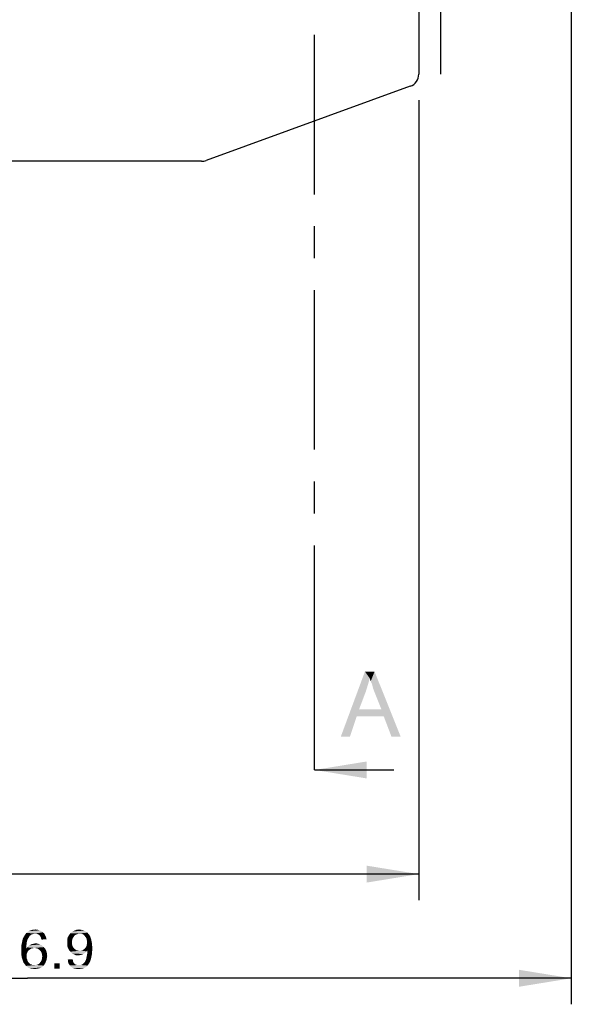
# Paper-space layout '61767N-2-A-2_1_1' of a CAD drawing. Header units: millimetres. Extents: x 0 to 594, y 1 to 420.
# Tile 183 of 222: x 433 to 475, y 111 to 186. Entities that reach past the tile are written whole.
import ezdxf

# ---------------------------------------------------------------- set-up
doc = ezdxf.new("R2010")
doc.units = ezdxf.units.MM
doc.header["$LTSCALE"] = 32.67
doc.linetypes.add('CENTER', pattern=[0.6, 0.375, -0.075, 0.075, -0.075])
doc.layers.get('0').update_dxf_attribs({"linetype": 'CONTINUOUS'})
for name, color, linetype in [('61767N-2-A-2_DXF_DIMENSION', 7, 'CONTINUOUS'), ('61767N-2-A-2_DXF_HATCHING', 7, 'CONTINUOUS'), ('61779N-0_DXF_CONTINUOUS_LINE', 7, 'CONTINUOUS'), ('DETAIL', 7, 'CONTINUOUS')]:
    doc.layers.add(name, color=color, linetype=linetype)
doc.styles.get("Standard").update_dxf_attribs({"font": 'arial.ttf'})
doc.dimstyles.new('DIMSTYLE_2', dxfattribs={"dimtxt": 3, "dimasz": 4, "dimexe": 0.18, "dimexo": 0.0625, "dimgap": 0.09, "dimtad": 1, "dimlfac": 2, "dimdsep": 46, "dimtxsty": 'Standard', "dimblk": '_FILLED', "dimblk1": '_FILLED', "dimblk2": '_FILLED', "dimcen": 0.09, "dimadec": 0, "dimazin": 0, "dimtp": 0.5, "dimtm": 0.5, "dimtfac": 1, "dimtofl": 0, "dimtmove": 0, "dimatfit": 3, "dimldrblk": '_FILLED', "dimfxl": 0, "dimtolj": 1, "dimarcsym": 0})

# ---------------------------------------------------------------- blocks, each defined once
blk = doc.blocks.new('_FILLED')
at = {"color": 0, "linetype": 'ByBlock'}
blk.add_solid([(0, 0), (-1, 0.1625), (-1, -0.1625)], dxfattribs=at)
blk = doc.blocks.new('*D12')
at = {"layer": '61767N-2-A-2_DXF_DIMENSION', "color": 2, "linetype": 'Continuous'}
for p, q in [((463.342, 180.058), (463.342, 118.607)), ((391.592, 137.607), (391.592, 118.607)), ((391.592, 120.607), (427.467, 120.607)), ((463.342, 120.607), (427.467, 120.607))]:
    blk.add_line(p, q, dxfattribs=at)
at = {"layer": '61767N-2-A-2_DXF_DIMENSION', "color": 2, "linetype": 'Continuous', "xscale": 4, "yscale": 4, "zscale": 4, "rotation": 180}
blk.add_blockref('_FILLED', (391.592, 120.607), dxfattribs=at)
at = {"layer": '61767N-2-A-2_DXF_DIMENSION', "color": 2, "linetype": 'Continuous', "xscale": 4, "yscale": 4, "zscale": 4}
blk.add_blockref('_FILLED', (463.342, 120.607), dxfattribs=at)
blk = doc.blocks.new('*D18')
at = {"layer": '61767N-2-A-2_DXF_DIMENSION', "color": 2, "linetype": 'Continuous'}
for p, q in [((475.042, 201.382), (475.042, 110.607)), ((391.592, 137.607), (391.592, 110.607)), ((391.592, 112.607), (433.317, 112.607)), ((475.042, 112.607), (433.317, 112.607))]:
    blk.add_line(p, q, dxfattribs=at)
at = {"layer": '61767N-2-A-2_DXF_DIMENSION', "color": 2, "linetype": 'Continuous', "xscale": 4, "yscale": 4, "zscale": 4, "rotation": 180}
blk.add_blockref('_FILLED', (391.592, 112.607), dxfattribs=at)
at = {"layer": '61767N-2-A-2_DXF_DIMENSION', "color": 2, "linetype": 'Continuous', "xscale": 4, "yscale": 4, "zscale": 4}
blk.add_blockref('_FILLED', (475.042, 112.607), dxfattribs=at)
blk = doc.blocks.new('HATCHING_BL29', base_point=(459.34, 243.607))
at = {"layer": '61767N-2-A-2_DXF_HATCHING', "color": 9, "linetype": 'CENTER'}
blk.add_line((455.342, 133.607), (455.342, 345.315), dxfattribs=at)
at = {"layer": '61767N-2-A-2_DXF_HATCHING', "color": 7, "linetype": 'CENTER'}
blk.add_line((455.342, 128.607), (455.342, 133.607), dxfattribs=at)
at = {"layer": '61767N-2-A-2_DXF_HATCHING', "color": 7, "linetype": 'Continuous'}
blk.add_line((455.342, 128.607), (461.428, 128.607), dxfattribs=at)
for points in [[(459.581, 135.646), (457.359, 131.164), (459.21, 136.164)], [(459.21, 136.164), (459.951, 136.164), (459.581, 135.646)], [(459.655, 135.424), (459.581, 135.646), (459.951, 136.164)], [(459.766, 135.164), (459.655, 135.424), (459.951, 136.164)], [(459.84, 134.868), (459.766, 135.164), (459.951, 136.164)], [(459.951, 134.572), (459.84, 134.868), (459.951, 136.164)], [(460.47, 133.275), (459.951, 134.572), (459.951, 136.164)], [(460.655, 132.72), (460.47, 133.275), (459.951, 136.164)], [(461.247, 131.164), (460.655, 132.72), (459.951, 136.164)], [(461.247, 131.164), (459.951, 136.164), (461.951, 131.164)], [(459.581, 135.646), (459.433, 135.127), (457.359, 131.164)], [(459.433, 135.127), (459.285, 134.646), (457.359, 131.164)], [(459.285, 134.646), (458.766, 133.275), (457.359, 131.164)], [(458.766, 133.275), (458.581, 132.72), (457.359, 131.164)], [(458.766, 133.275), (460.47, 133.275), (458.581, 132.72)], [(460.655, 132.72), (458.581, 132.72), (460.47, 133.275)], [(457.359, 131.164), (458.581, 132.72), (458.062, 131.164)], [(455.342, 128.607), (459.342, 129.257), (459.342, 127.957)]]:
    blk.add_solid(points, dxfattribs=at)

psp = doc.layouts.new('61767N-2-A-2_1_1')

# ---------------------------------------------------------------- linework, layer by layer
at = {"layer": '61767N-2-A-2_DXF_DIMENSION', "color": 2, "linetype": 'Continuous'}
for points in [[(433.4314, 115.7796), (433.387, 115.6907), (432.9648, 115.6462)], [(433.4314, 115.7796), (432.9648, 115.6462), (433.0314, 115.7796)], [(433.4981, 115.8685), (433.0314, 115.7796), (433.0981, 115.8907)], [(433.0314, 115.7796), (433.4981, 115.8685), (433.4314, 115.7796)], [(433.7425, 116.0018), (433.6536, 115.9796), (433.0981, 115.8907)], [(433.7425, 116.0018), (433.0981, 115.8907), (433.1648, 116.0018)], [(433.6536, 115.9796), (433.587, 115.9351), (433.0981, 115.8907)], [(433.0981, 115.8907), (433.587, 115.9351), (433.4981, 115.8685)], [(433.8981, 116.0462), (433.1648, 116.0018), (433.2314, 116.0907)], [(433.8981, 116.0462), (433.8092, 116.024), (433.1648, 116.0018)], [(433.1648, 116.0018), (433.8092, 116.024), (433.7425, 116.0018)], [(434.4981, 116.1351), (433.2314, 116.0907), (433.3203, 116.1573)], [(433.8981, 116.0462), (433.2314, 116.0907), (434.4981, 116.1351)], [(434.387, 116.224), (433.3203, 116.1573), (433.4092, 116.224)], [(433.3203, 116.1573), (434.387, 116.224), (434.4981, 116.1351)], [(433.4092, 116.224), (433.4981, 116.2685), (434.2536, 116.2907)], [(433.4092, 116.224), (434.2536, 116.2907), (434.387, 116.224)], [(434.2536, 116.2907), (433.4981, 116.2685), (433.587, 116.2907)], [(433.8092, 116.3351), (434.0981, 116.3351), (433.587, 116.2907)], [(433.8092, 116.3351), (433.587, 116.2907), (433.6981, 116.3351)], [(433.587, 116.2907), (434.0981, 116.3351), (434.2536, 116.2907)], [(433.8092, 116.3351), (433.9203, 116.3573), (434.0981, 116.3351)], [(433.8981, 116.0462), (434.4981, 116.1351), (434.6092, 116.0462)], [(434.6092, 116.0462), (434.0092, 116.024), (433.8981, 116.0462)], [(434.0981, 116.0018), (434.0092, 116.024), (434.6092, 116.0462)], [(434.187, 115.9573), (434.0981, 116.0018), (434.6092, 116.0462)], [(434.187, 115.9573), (434.6092, 116.0462), (434.6759, 115.9129)], [(434.6759, 115.9129), (434.2536, 115.8907), (434.187, 115.9573)], [(434.2981, 115.824), (434.2536, 115.8907), (434.6759, 115.9129)], [(434.3425, 115.7573), (434.2981, 115.824), (434.6759, 115.9129)], [(434.3425, 115.7573), (434.6759, 115.9129), (434.7425, 115.7573)], [(434.7425, 115.7573), (434.3648, 115.6685), (434.3425, 115.7573)], [(434.3648, 115.6685), (434.7425, 115.7573), (434.787, 115.6018)], [(436.8314, 115.7351), (436.3648, 115.5573), (436.4092, 115.7573)], [(436.8314, 115.7351), (436.7648, 115.624), (436.3648, 115.5573)], [(436.8981, 115.8462), (436.4092, 115.7573), (436.4981, 115.9129)], [(436.4092, 115.7573), (436.8981, 115.8462), (436.8314, 115.7351)], [(437.3203, 116.0462), (436.4981, 115.9129), (436.6092, 116.0685)], [(437.3203, 116.0462), (437.2092, 116.024), (436.4981, 115.9129)], [(437.2092, 116.024), (437.0981, 115.9796), (436.4981, 115.9129)], [(437.0981, 115.9796), (436.987, 115.9351), (436.4981, 115.9129)], [(436.4981, 115.9129), (436.987, 115.9351), (436.8981, 115.8462)], [(437.8092, 116.1796), (436.6092, 116.0685), (436.7648, 116.2018)], [(437.8092, 116.1796), (437.9203, 116.1129), (436.6092, 116.0685)], [(437.3203, 116.0462), (436.6092, 116.0685), (437.9203, 116.1129)], [(437.6759, 116.2685), (436.7648, 116.2018), (436.9203, 116.2685)], [(436.7648, 116.2018), (437.6759, 116.2685), (437.8092, 116.1796)], [(437.4092, 116.3351), (437.5425, 116.3129), (436.9203, 116.2685)], [(437.4092, 116.3351), (436.9203, 116.2685), (437.0981, 116.3351)], [(436.9203, 116.2685), (437.5425, 116.3129), (437.6759, 116.2685)], [(437.0981, 116.3351), (437.2759, 116.3573), (437.4092, 116.3351)], [(437.4536, 116.024), (437.3203, 116.0462), (437.9203, 116.1129)], [(437.5425, 116.0018), (437.4536, 116.024), (437.9203, 116.1129)], [(437.5425, 116.0018), (437.9203, 116.1129), (438.0092, 116.0018)], [(438.0092, 116.0018), (437.6536, 115.9351), (437.5425, 116.0018)], [(437.6536, 115.9351), (438.0092, 116.0018), (438.0981, 115.8907)], [(438.0981, 115.8907), (437.7203, 115.8462), (437.6536, 115.9351)], [(437.787, 115.7573), (437.7203, 115.8462), (438.0981, 115.8907)], [(437.787, 115.7573), (438.0981, 115.8907), (438.1648, 115.7351)], [(438.1648, 115.7351), (437.8536, 115.6462), (437.787, 115.7573)], [(437.8536, 115.6462), (438.1648, 115.7351), (438.2092, 115.5796)], [(433.2536, 115.2685), (432.8536, 115.1573), (432.8981, 115.3351)], [(432.8536, 115.1573), (433.2536, 115.2685), (433.2314, 115.0907)], [(433.2314, 115.0907), (432.8536, 114.9573), (432.8536, 115.1573)], [(432.8536, 114.9573), (433.2314, 115.0907), (433.2314, 114.8907)], [(433.2314, 114.8907), (432.8536, 114.7573), (432.8536, 114.9573)], [(433.2759, 115.4462), (432.8981, 115.3351), (432.9203, 115.4907)], [(432.8981, 115.3351), (433.2759, 115.4462), (433.2536, 115.2685)], [(433.3203, 115.5796), (432.9203, 115.4907), (432.9648, 115.6462)], [(432.9203, 115.4907), (433.3203, 115.5796), (433.2759, 115.4462)], [(432.9648, 115.6462), (433.387, 115.6907), (433.3203, 115.5796)], [(433.8536, 114.9351), (433.2314, 114.8907), (433.2981, 114.9796)], [(434.5648, 115.0018), (433.2981, 114.9796), (433.3648, 115.0685)], [(433.8536, 114.9351), (433.2981, 114.9796), (434.5648, 115.0018)], [(434.4314, 115.1351), (433.3648, 115.0685), (433.4536, 115.1351)], [(433.3648, 115.0685), (434.4314, 115.1351), (434.5648, 115.0018)], [(433.4536, 115.1351), (433.5425, 115.1796), (434.2759, 115.2018)], [(433.4536, 115.1351), (434.2759, 115.2018), (434.4314, 115.1351)], [(434.2759, 115.2018), (433.5425, 115.1796), (433.6314, 115.224)], [(433.6314, 115.224), (433.7425, 115.2462), (434.1203, 115.2685)], [(433.6314, 115.224), (434.1203, 115.2685), (434.2759, 115.2018)], [(434.1203, 115.2685), (433.7425, 115.2462), (433.8314, 115.2685)], [(433.8314, 115.2685), (433.9425, 115.2907), (434.1203, 115.2685)], [(433.987, 114.9129), (433.8536, 114.9351), (434.5648, 115.0018)], [(434.0981, 114.8907), (433.987, 114.9129), (434.5648, 115.0018)], [(434.0981, 114.8907), (434.5648, 115.0018), (434.6759, 114.8685)], [(434.787, 115.6018), (434.4092, 115.5796), (434.3648, 115.6685)], [(436.3648, 115.5573), (436.7648, 115.624), (436.7425, 115.4907)], [(436.7425, 115.4907), (436.3648, 115.3351), (436.3648, 115.5573)], [(436.3648, 115.3351), (436.7425, 115.4907), (436.7425, 115.3351)], [(436.7425, 115.3351), (436.7425, 115.2018), (436.3648, 115.1351)], [(436.7425, 115.3351), (436.3648, 115.1351), (436.3648, 115.3351)], [(436.3648, 115.1351), (436.7425, 115.2018), (436.7648, 115.0907)], [(436.7648, 115.0907), (436.4092, 114.9573), (436.3648, 115.1351)], [(436.7648, 115.0907), (436.8314, 114.9796), (436.4092, 114.9573)], [(436.4092, 114.9573), (436.8314, 114.9796), (436.8981, 114.8907)], [(436.8981, 114.8907), (436.4981, 114.7796), (436.4092, 114.9573)], [(438.2981, 114.9129), (437.7203, 114.8907), (437.787, 114.9796)], [(437.787, 114.9796), (437.8536, 115.0907), (438.2759, 115.1573)], [(437.787, 114.9796), (438.2759, 115.1573), (438.2981, 114.9129)], [(438.2092, 115.5796), (437.8759, 115.5129), (437.8536, 115.6462)], [(438.2759, 115.1573), (437.8536, 115.0907), (437.8759, 115.224)], [(437.8981, 115.3796), (437.8759, 115.5129), (438.2092, 115.5796)], [(438.2536, 115.3796), (437.8759, 115.224), (437.8981, 115.3796)], [(437.8759, 115.224), (438.2536, 115.3796), (438.2759, 115.1573)], [(437.8981, 115.3796), (438.2092, 115.5796), (438.2536, 115.3796)], [(433.6092, 114.8907), (433.5203, 114.824), (432.8536, 114.7573)], [(433.2314, 114.8907), (433.6092, 114.8907), (432.8536, 114.7573)], [(432.8536, 114.7573), (433.5203, 114.824), (433.4092, 114.7573)], [(433.4092, 114.7573), (433.3425, 114.6685), (432.8536, 114.5573)], [(433.4092, 114.7573), (432.8536, 114.5573), (432.8536, 114.7573)], [(432.8536, 114.5573), (433.3425, 114.6685), (433.2981, 114.5573)], [(433.2981, 114.5573), (433.2536, 114.4462), (432.8536, 114.3796)], [(433.2981, 114.5573), (432.8536, 114.3796), (432.8536, 114.5573)], [(432.8536, 114.3796), (433.2536, 114.4462), (433.2536, 114.3129)], [(433.2536, 114.3129), (432.8759, 114.224), (432.8536, 114.3796)], [(432.8759, 114.224), (433.2536, 114.3129), (433.2536, 114.224)], [(433.2536, 114.224), (432.9203, 114.0907), (432.8759, 114.224)], [(433.2536, 114.224), (433.2536, 114.1351), (432.9203, 114.0907)], [(433.8536, 114.9351), (433.7203, 114.9129), (433.2314, 114.8907)], [(433.2314, 114.8907), (433.7203, 114.9129), (433.6092, 114.8907)], [(434.6759, 114.8685), (434.187, 114.824), (434.0981, 114.8907)], [(434.2759, 114.7573), (434.187, 114.824), (434.6759, 114.8685)], [(434.2759, 114.7573), (434.6759, 114.8685), (434.7648, 114.7129)], [(434.7648, 114.7129), (434.3425, 114.6685), (434.2759, 114.7573)], [(434.4092, 114.5573), (434.3425, 114.6685), (434.7648, 114.7129)], [(434.4092, 114.5573), (434.7648, 114.7129), (434.8092, 114.5129)], [(434.8092, 114.5129), (434.4314, 114.424), (434.4092, 114.5573)], [(434.4314, 114.424), (434.8092, 114.5129), (434.8314, 114.3129)], [(434.8314, 114.3129), (434.4536, 114.2907), (434.4314, 114.424)], [(434.8092, 114.1796), (434.4314, 114.1351), (434.4536, 114.2907)], [(434.4536, 114.2907), (434.8314, 114.3129), (434.8092, 114.1796)], [(436.8981, 114.8907), (436.987, 114.824), (436.4981, 114.7796)], [(436.4981, 114.7796), (436.987, 114.824), (437.0759, 114.7573)], [(437.0759, 114.7573), (436.6092, 114.6462), (436.4981, 114.7796)], [(437.0759, 114.7573), (437.187, 114.7351), (436.6092, 114.6462)], [(437.4314, 114.7351), (437.8536, 114.6685), (436.6092, 114.6462)], [(437.3203, 114.7351), (437.4314, 114.7351), (436.6092, 114.6462)], [(437.187, 114.7351), (437.3203, 114.7351), (436.6092, 114.6462)], [(436.6092, 114.6462), (437.8536, 114.6685), (437.787, 114.6018)], [(437.787, 114.6018), (436.7425, 114.5129), (436.6092, 114.6462)], [(437.787, 114.6018), (437.6981, 114.5351), (436.7425, 114.5129)], [(436.7425, 114.5129), (437.6981, 114.5351), (437.6092, 114.4685)], [(437.6092, 114.4685), (436.8759, 114.4462), (436.7425, 114.5129)], [(436.8759, 114.4462), (437.6092, 114.4685), (437.5203, 114.424)], [(437.5203, 114.424), (437.0314, 114.3796), (436.8759, 114.4462)], [(437.5203, 114.424), (437.4314, 114.4018), (437.0314, 114.3796)], [(437.2092, 114.3796), (437.0314, 114.3796), (437.4314, 114.4018)], [(437.2092, 114.3796), (437.4314, 114.4018), (437.3203, 114.3796)], [(437.9203, 114.7573), (437.4314, 114.7351), (437.5425, 114.7573)], [(437.4314, 114.7351), (437.9203, 114.7573), (437.8536, 114.6685)], [(437.5425, 114.7573), (437.6314, 114.824), (438.2981, 114.9129)], [(437.9203, 114.7573), (437.5425, 114.7573), (438.2981, 114.9129)], [(437.6314, 114.824), (437.7203, 114.8907), (438.2981, 114.9129)], [(438.2092, 114.1796), (437.8314, 114.1351), (437.8536, 114.2462)], [(438.2536, 114.4018), (437.8536, 114.2462), (437.8981, 114.4685)], [(437.8536, 114.2462), (438.2536, 114.4018), (438.2092, 114.1796)], [(438.2759, 114.624), (437.8981, 114.4685), (437.9203, 114.6907)], [(437.8981, 114.4685), (438.2759, 114.624), (438.2536, 114.4018)], [(437.9203, 114.7129), (437.9203, 114.7573), (438.2981, 114.9129)], [(437.9203, 114.6907), (437.9203, 114.7129), (438.2981, 114.9129)], [(437.9203, 114.6907), (438.2981, 114.9129), (438.2759, 114.624)], [(432.9203, 114.0907), (433.2536, 114.1351), (433.2981, 114.0462)], [(433.2981, 114.0462), (432.9648, 113.9573), (432.9203, 114.0907)], [(432.9648, 113.9573), (433.2981, 114.0462), (433.3203, 113.9573)], [(433.3203, 113.9573), (433.0092, 113.824), (432.9648, 113.9573)], [(433.3203, 113.9573), (433.3648, 113.8685), (433.0092, 113.824)], [(433.0092, 113.824), (433.3648, 113.8685), (433.4314, 113.8018)], [(433.4314, 113.8018), (433.0759, 113.7351), (433.0092, 113.824)], [(433.4314, 113.8018), (433.4759, 113.7573), (433.0759, 113.7351)], [(433.0759, 113.7351), (433.4759, 113.7573), (433.5425, 113.6907)], [(433.5425, 113.6907), (433.1425, 113.6462), (433.0759, 113.7351)], [(433.5425, 113.6907), (433.6314, 113.6685), (433.1425, 113.6462)], [(433.1425, 113.6462), (433.6314, 113.6685), (433.6981, 113.624)], [(433.6981, 113.624), (433.2092, 113.5573), (433.1425, 113.6462)], [(433.987, 113.624), (434.5648, 113.5796), (433.2092, 113.5573)], [(433.8536, 113.624), (433.987, 113.624), (433.2092, 113.5573)], [(433.787, 113.624), (433.8536, 113.624), (433.2092, 113.5573)], [(433.6981, 113.624), (433.787, 113.624), (433.2092, 113.5573)], [(433.2981, 113.4907), (433.2092, 113.5573), (434.5648, 113.5796)], [(433.2981, 113.4907), (434.5648, 113.5796), (434.4759, 113.4907)], [(434.4759, 113.4907), (433.3648, 113.424), (433.2981, 113.4907)], [(433.3648, 113.424), (434.4759, 113.4907), (434.3648, 113.424)], [(433.987, 113.624), (434.0981, 113.6685), (434.6314, 113.6907)], [(433.987, 113.624), (434.6314, 113.6907), (434.5648, 113.5796)], [(434.6314, 113.6907), (434.0981, 113.6685), (434.187, 113.7129)], [(434.6981, 113.8018), (434.187, 113.7129), (434.2759, 113.8018)], [(434.187, 113.7129), (434.6981, 113.8018), (434.6314, 113.6907)], [(434.2759, 113.8018), (434.3425, 113.8907), (434.7425, 113.9129)], [(434.2759, 113.8018), (434.7425, 113.9129), (434.6981, 113.8018)], [(434.7425, 113.9129), (434.3425, 113.8907), (434.4092, 114.0018)], [(434.787, 114.0462), (434.4092, 114.0018), (434.4314, 114.1351)], [(434.4092, 114.0018), (434.787, 114.0462), (434.7425, 113.9129)], [(434.4314, 114.1351), (434.8092, 114.1796), (434.787, 114.0462)], [(435.787, 113.7573), (435.387, 113.3573), (435.387, 113.7573)], [(435.387, 113.3573), (435.787, 113.7573), (435.787, 113.3573)], [(436.4092, 114.0462), (436.787, 114.0685), (436.8092, 113.9573)], [(436.8092, 113.9573), (436.4314, 113.8685), (436.4092, 114.0462)], [(436.4314, 113.8685), (436.8092, 113.9573), (436.8314, 113.8462)], [(436.8314, 113.8462), (436.4759, 113.7351), (436.4314, 113.8685)], [(436.8314, 113.8462), (436.8759, 113.7796), (436.4759, 113.7351)], [(436.4759, 113.7351), (436.8759, 113.7796), (436.9425, 113.7129)], [(436.9425, 113.7129), (436.5648, 113.6018), (436.4759, 113.7351)], [(436.9425, 113.7129), (437.0092, 113.6685), (436.5648, 113.6018)], [(437.0092, 113.6685), (437.0759, 113.6462), (436.5648, 113.6018)], [(437.0759, 113.6462), (437.1648, 113.624), (436.5648, 113.6018)], [(437.3203, 113.624), (437.4092, 113.624), (436.5648, 113.6018)], [(437.2536, 113.624), (437.3203, 113.624), (436.5648, 113.6018)], [(437.1648, 113.624), (437.2536, 113.624), (436.5648, 113.6018)], [(437.9203, 113.5796), (436.5648, 113.6018), (437.4092, 113.624)], [(437.9203, 113.5796), (436.6536, 113.4907), (436.5648, 113.6018)], [(436.6536, 113.4907), (437.9203, 113.5796), (437.8092, 113.4685)], [(437.8092, 113.4685), (436.787, 113.4018), (436.6536, 113.4907)], [(436.787, 113.4018), (437.8092, 113.4685), (437.6759, 113.4018)], [(437.4092, 113.624), (437.4759, 113.6462), (438.0092, 113.6907)], [(437.4092, 113.624), (438.0092, 113.6907), (437.9203, 113.5796)], [(438.0092, 113.6907), (437.4759, 113.6462), (437.5425, 113.6907)], [(437.5425, 113.6907), (437.6536, 113.7796), (438.0981, 113.8462)], [(437.5425, 113.6907), (438.0981, 113.8462), (438.0092, 113.6907)], [(438.0981, 113.8462), (437.6536, 113.7796), (437.7425, 113.8907)], [(437.7425, 113.8907), (437.7648, 113.9573), (438.1648, 114.0018)], [(437.7425, 113.8907), (438.1648, 114.0018), (438.0981, 113.8462)], [(438.1648, 114.0018), (437.7648, 113.9573), (437.8092, 114.0462)], [(437.8092, 114.0462), (437.8314, 114.1351), (438.2092, 114.1796)], [(437.8092, 114.0462), (438.2092, 114.1796), (438.1648, 114.0018)], [(434.3648, 113.424), (433.4759, 113.3796), (433.3648, 113.424)], [(433.4759, 113.3796), (434.3648, 113.424), (434.2536, 113.3796)], [(434.2536, 113.3796), (433.5648, 113.3573), (433.4759, 113.3796)], [(433.5648, 113.3573), (434.2536, 113.3796), (434.1425, 113.3573)], [(434.1425, 113.3573), (433.6536, 113.3351), (433.5648, 113.3573)], [(433.7648, 113.3351), (433.6536, 113.3351), (434.1425, 113.3573)], [(433.7648, 113.3351), (434.1425, 113.3573), (434.0092, 113.3351)], [(434.0092, 113.3351), (433.8759, 113.3129), (433.7648, 113.3351)], [(437.6759, 113.4018), (436.9203, 113.3573), (436.787, 113.4018)], [(436.9203, 113.3573), (437.6759, 113.4018), (437.5425, 113.3573)], [(437.5425, 113.3573), (437.0536, 113.3351), (436.9203, 113.3573)], [(437.0536, 113.3351), (437.5425, 113.3573), (437.387, 113.3351)], [(437.387, 113.3351), (437.2314, 113.3129), (437.0536, 113.3351)]]:
    psp.add_solid(points, dxfattribs=at)
at = {"layer": '61779N-0_DXF_CONTINUOUS_LINE', "color": 3, "linetype": 'Continuous'}
for p, q in [((463.3425, 282.3573), (463.3425, 182.0575)), ((462.6845, 181.1179), (447.0233, 175.4176)), ((446.6813, 175.3573), (395.0925, 175.3573))]:
    psp.add_line(p, q, dxfattribs=at)
for centre, start, end in [((462.3425, 182.0575), 290, 360), ((446.6813, 176.3573), 270, 290)]:
    psp.add_arc(centre, 1, start, end, dxfattribs=at)
at = {"layer": 'DETAIL', "color": 7, "linetype": 'Continuous'}
psp.add_line((465.0125, 217.8697), (465.0125, 182.0575), dxfattribs=at)

# ---------------------------------------------------------------- block references
psp.add_blockref('HATCHING_BL29', (459.3397, 243.6073))

# ---------------------------------------------------------------- dimensions: what is measured, and where the dimension line sits
at = {"layer": '61767N-2-A-2_DXF_DIMENSION', "color": 2, "linetype": 'Continuous'}
for base, p2, picture, middle in [((475.0425, 112.6073), (475.0425, 201.3823), '*D18', (428.0759, 113.3573)), ((463.3425, 120.6073), (463.3425, 180.0575), '*D12', (422.2259, 121.3573))]:
    dim = psp.add_linear_dim(base=base, p1=(391.5925, 137.6073), p2=p2, dimstyle='DIMSTYLE_2', dxfattribs=at)
    dim.commit()
    dim.dimension.update_dxf_attribs({"geometry": picture, "text_midpoint": middle, "dimtype": 160})

doc.saveas('drawing.dxf')
